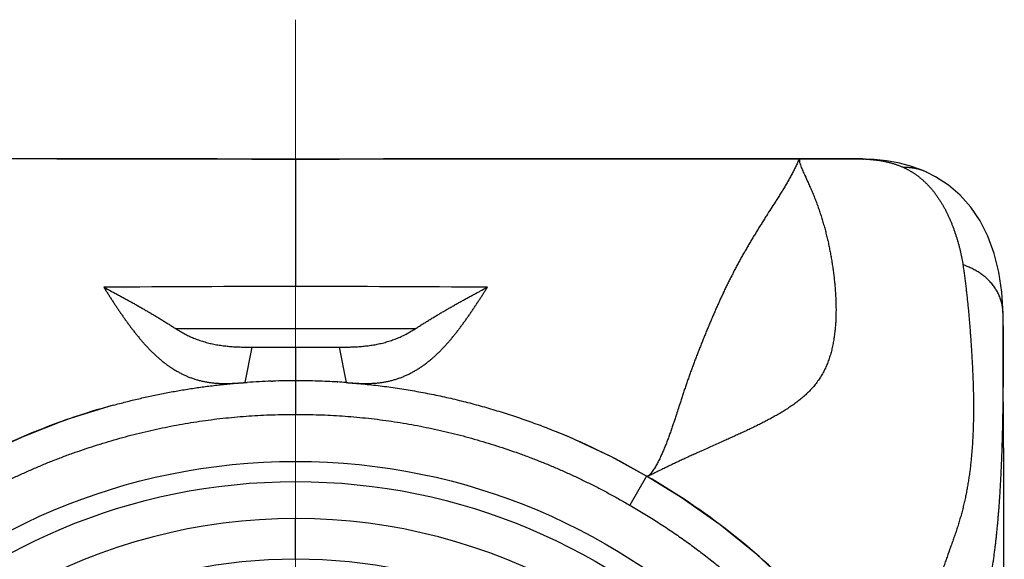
# Model space of a CAD drawing. Header units: millimetres. Extents: x 0 to 594, y 0 to 420.
# Tile 47 of 112: x 171 to 186, y 262 to 270. Entities that reach past the tile are written whole.
import ezdxf

# ---------------------------------------------------------------- set-up
doc = ezdxf.new("R2010")
doc.units = ezdxf.units.MM
doc.header["$LTSCALE"] = 0.257233
doc.linetypes.add('CENTER', pattern=[50.8, 31.75, -6.35, 6.35, -6.35])
doc.layers.add('NoLayerName_001', color=7, linetype='Continuous')
doc.layers.add('NoLayerName_003', color=7, linetype='Continuous')

msp = doc.modelspace()

# ---------------------------------------------------------------- linework, layer by layer
at = {"layer": 'NoLayerName_001', "color": 7, "linetype": 'Continuous', "lineweight": 25}
for p, q in [((174.2863, 267.8698), (167.7841, 267.8699)), ((171.9027, 267.8699), (170.3863, 267.8699)), ((171.9027, 267.8699), (174.1441, 267.8699)), ((175.0416, 267.8683), (174.2863, 267.8698)), ((175.4527, 267.868), (175.0416, 267.8683)), ((175.8549, 267.8683), (175.4527, 267.868)), ((176.7613, 267.8699), (175.8549, 267.8683)), ((183.8576, 267.8693), (176.7613, 267.8699)), ((176.7613, 267.8699), (179.0027, 267.8699)), ((179.0027, 267.8699), (180.5191, 267.8699)), ((180.5191, 267.8699), (180.5677, 267.8699)), ((180.5677, 267.8699), (180.5776, 267.8699)), ((180.5776, 267.8699), (182.9527, 267.8699)), ((182.9527, 267.8699), (183.1212, 267.8699)), ((184.8335, 267.6749), (184.8314, 267.6759)), ((185.9779, 264.5913), (185.9733, 265.572)), ((174.7027, 264.5432), (174.8062, 265.0694)), ((174.8062, 265.0694), (175.4527, 265.0694)), ((175.4527, 265.0694), (176.0992, 265.0694)), ((176.0992, 265.0694), (176.2027, 264.5432)), ((174.6761, 264.5414), (174.7027, 264.5433)), ((174.7027, 264.5433), (174.7192, 264.5445)), ((174.7192, 264.5445), (174.7303, 264.5452)), ((175.0911, 264.5635), (175.1129, 264.5642)), ((176.0721, 264.5517), (176.0795, 264.5513)), ((176.2027, 264.5433), (176.2293, 264.5414)), ((180.6755, 263.1469), (180.6754, 263.1469))]:
    msp.add_line(p, q, dxfattribs=at)
at = {"layer": 'NoLayerName_001', "color": 8, "linetype": 'Continuous', "lineweight": 25}
for p, q in [((175.4527, 267.868), (175.4527, 265.9715)), ((183.1212, 267.8699), (183.1716, 267.8699)), ((183.1716, 267.8699), (183.2845, 267.8698)), ((183.2845, 267.8698), (183.8158, 267.8694)), ((183.816, 267.8694), (183.8158, 267.8694)), ((183.9257, 267.8684), (183.9034, 267.8689)), ((177.2307, 265.3422), (173.6747, 265.3422)), ((175.4527, 265.0694), (175.4527, 264.0695)), ((180.673, 263.1507), (180.4243, 262.7169)), ((175.4527, 261.9199), (175.4527, 262.5199))]:
    msp.add_line(p, q, dxfattribs=at)
at = {"layer": 'NoLayerName_001', "color": 7, "linetype": 'Continuous', "lineweight": 25}
for points in [[(183.9257, 267.8684), (183.9232, 267.8684), (183.9034, 267.8689), (183.8818, 267.8691), (183.8576, 267.8693)], [(184.4161, 267.8124), (184.239, 267.8434), (184.0559, 267.8621), (183.9258, 267.8684)], [(184.8314, 267.6759), (184.7429, 267.7136), (184.5849, 267.7687), (184.4161, 267.8124)], [(185.9734, 265.572), (185.957, 265.8884), (185.9135, 266.186), (185.8439, 266.4641), (185.7496, 266.7193), (185.6324, 266.9488), (185.4937, 267.1527), (185.3357, 267.33), (185.1603, 267.4808), (184.9691, 267.6058), (184.8335, 267.6749)], [(185.9925, 257.9159), (185.9921, 258.7255), (185.9914, 259.5189), (185.9903, 260.2962), (185.9889, 261.0565), (185.9873, 261.799), (185.9853, 262.5242), (185.9831, 263.2333), (185.9779, 264.5913)], [(172.7383, 264.2053), (172.0373, 263.9867), (171.3837, 263.7322), (170.7524, 263.4357), (170.2324, 263.1507)], [(180.673, 263.1507), (180.1494, 263.4375), (179.5177, 263.734), (179.3585, 263.8006)], [(183.0235, 261.3044), (182.8314, 261.5012), (182.3136, 261.983), (181.7654, 262.4283), (181.1885, 262.8344), (180.673, 263.1507)]]:
    msp.add_lwpolyline(points, dxfattribs=at)
for radius in [9.25, 8.95, 7.8]:
    msp.add_circle((175.4527, 254.1199), radius, dxfattribs=at)
at = {"layer": 'NoLayerName_001', "color": 8, "linetype": 'Continuous', "lineweight": 25}
msp.add_arc((183.8275, 265.5189), 2.3509, 87.60099, 88.22439, dxfattribs=at)
at = {"layer": 'NoLayerName_001', "color": 7, "linetype": 'Continuous', "lineweight": 25}
for centre, radius, start, end in [((175.439, -101.1172), 367.0886, 89.997865, 90.442943), ((175.5061, -90.7975), 356.7689, 89.55062, 90.008572), ((175.436, 254.2007), 10.3685, 91.90587, 93.90257), ((175.4516, 253.7228), 10.8467, 89.99404, 91.78941), ((175.4536, 253.6874), 10.8821, 88.47894, 90.00459), ((175.4585, 253.9037), 10.6658, 88.30856, 88.47434), ((175.4658, 254.1212), 10.4481, 86.67331, 88.31356), ((175.4788, 254.3593), 10.2096, 85.93424, 86.62704), ((175.4672, 254.2176), 10.3538, 105.28168, 120.37056), ((175.4267, 254.1945), 10.3795, 59.63927, 67.74055), ((175.5152, 254.1646), 10.361, 43.55865, 60.14479), ((175.4527, 254.1199), 8.4, 35.32547, 151.98352)]:
    msp.add_arc(centre, radius, start, end, dxfattribs=at)
at = {"layer": 'NoLayerName_001', "color": 8, "linetype": 'Continuous', "lineweight": 25}
for points, knots in [([(174.1481, 267.8699), (174.3003, 267.8696), (174.7134, 267.8692), (175.1483, 267.8679), (175.4309, 267.8679), (175.4527, 267.8679)], [0, 0, 0, 0, 0.4565981, 1.2393377, 1.304566, 1.304566, 1.304566, 1.304566]), ([(175.4527, 267.8679), (175.6054, 267.8681), (176.0198, 267.8682), (176.456, 267.8698), (176.7395, 267.8699), (176.7613, 267.8699)], [0, 0, 0, 0, 0.4580194, 1.2431955, 1.3086268, 1.3086268, 1.3086268, 1.3086268]), ([(182.9527, 267.8699), (182.9455, 267.8615), (182.9288, 267.8461), (182.9169, 267.814), (182.9023, 267.7836), (182.8882, 267.7528), (182.8736, 267.7222), (182.8587, 267.6918), (182.8434, 267.6616), (182.8276, 267.6317), (182.8115, 267.6019), (182.7951, 267.5723), (182.7784, 267.5428), (182.7614, 267.5135), (182.7442, 267.4844), (182.7269, 267.4553), (182.7093, 267.4263), (182.6916, 267.3975), (182.6739, 267.3687), (182.656, 267.3399), (182.638, 267.3112), (182.6139, 267.273), (182.5534, 267.1778), (182.4864, 267.0733), (182.42, 266.9684), (182.39, 266.9206), (182.3661, 266.8823), (182.3482, 266.8536), (182.3304, 266.8248), (182.3126, 266.7959), (182.2949, 266.7671), (182.2773, 266.7381), (182.2598, 266.7092), (182.2423, 266.6802), (182.225, 266.6511), (182.2077, 266.622), (182.1906, 266.5928), (182.1735, 266.5635), (182.1565, 266.5342), (182.1396, 266.5049), (182.1285, 266.4853), (182.1229, 266.4755)], [0, 0, 0, 0, 0.0329818, 0.0669028, 0.1007311, 0.1345894, 0.1684535, 0.2023065, 0.2361616, 0.2700214, 0.3038842, 0.3377468, 0.3716067, 0.4054648, 0.4393225, 0.4731803, 0.5070378, 0.5408949, 0.574752, 0.6086091, 0.6424664, 0.6763236, 0.7440372, 0.981034, 1.0487475, 1.1164612, 1.1503182, 1.1841751, 1.218032, 1.2518888, 1.2857457, 1.3196025, 1.3534594, 1.3873164, 1.4211735, 1.4550309, 1.4888889, 1.5227473, 1.5566061, 1.5904651, 1.6243242, 1.6243242, 1.6243242, 1.6243242]), ([(182.9527, 267.8699), (182.9502, 267.8585), (182.9406, 267.8347), (182.9548, 267.7984), (182.9662, 267.7626), (182.9806, 267.7272), (182.9955, 267.6921), (183.0109, 267.6572), (183.037, 267.5994), (183.0638, 267.5418), (183.09, 267.4839), (183.1055, 267.4491), (183.1208, 267.4142), (183.1359, 267.3792), (183.1505, 267.344), (183.1649, 267.3087), (183.1789, 267.2733), (183.1925, 267.2377), (183.2058, 267.202), (183.2188, 267.1661), (183.2315, 267.1302), (183.2438, 267.0941), (183.2558, 267.0579), (183.2675, 267.0217), (183.2788, 266.9853), (183.2899, 266.9488), (183.3006, 266.9122), (183.3111, 266.8756), (183.3212, 266.8388), (183.3311, 266.802), (183.3406, 266.7651), (183.3498, 266.7281), (183.3587, 266.6911), (183.3673, 266.654), (183.3756, 266.6168), (183.3836, 266.5795), (183.3913, 266.5422), (183.3987, 266.5048), (183.4058, 266.4673), (183.4127, 266.4299), (183.417, 266.4048), (183.4192, 266.3923)], [0, 0, 0, 0, 0.0349115, 0.0729975, 0.1111126, 0.149219, 0.1873274, 0.2254351, 0.2635419, 0.377865, 0.4159746, 0.4540834, 0.4921909, 0.5302981, 0.5684068, 0.6065173, 0.6446294, 0.6827426, 0.7208563, 0.7589699, 0.7970825, 0.8351946, 0.8733065, 0.9114184, 0.9495306, 0.9876431, 1.0257557, 1.0638681, 1.1019805, 1.1400928, 1.1782049, 1.2163169, 1.2544287, 1.2925403, 1.3306518, 1.3687635, 1.4068752, 1.4449871, 1.4830987, 1.5212099, 1.5593199, 1.5593199, 1.5593199, 1.5593199]), ([(183.8158, 267.8694), (183.8215, 267.8694), (183.8355, 267.8693), (183.8524, 267.8693), (183.8651, 267.8692), (183.8708, 267.8692), (183.875, 267.8691), (183.8792, 267.8691), (183.8834, 267.869), (183.8877, 267.8689), (183.8919, 267.8689), (183.8961, 267.8687), (183.8989, 267.8687), (183.9003, 267.8686)], [0, 0, 0, 0, 0.016900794, 0.04225359, 0.050704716, 0.054930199, 0.059155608, 0.063380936, 0.067606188, 0.071831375, 0.076056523, 0.080281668, 0.08450686, 0.08450686, 0.08450686, 0.08450686]), ([(183.9259, 267.8677), (183.9283, 267.8676), (183.9332, 267.8674), (183.9405, 267.867), (183.9477, 267.8667), (183.955, 267.8663), (183.9623, 267.8659), (183.9696, 267.8654), (183.9768, 267.865), (183.9841, 267.8645), (183.9914, 267.864), (183.9986, 267.8634), (184.0059, 267.8629), (184.0132, 267.8623), (184.0204, 267.8617), (184.0277, 267.861), (184.0349, 267.8603), (184.0422, 267.8596), (184.0495, 267.8589), (184.0567, 267.8581), (184.0639, 267.8573), (184.0688, 267.8568), (184.0712, 267.8565)], [0, 0, 0, 0, 0.00728688, 0.01457374, 0.02186066, 0.02914771, 0.03643499, 0.04372255, 0.05101037, 0.05829839, 0.06558654, 0.07287478, 0.08016306, 0.08745134, 0.09473956, 0.10202769, 0.10931571, 0.11660357, 0.12389125, 0.13117873, 0.138466, 0.14575304, 0.14575304, 0.14575304, 0.14575304]), ([(184.0712, 267.8565), (184.0785, 267.8556), (184.0932, 267.8539), (184.1151, 267.8509), (184.1371, 267.8477), (184.1589, 267.8441), (184.1808, 267.8403), (184.2026, 267.8361), (184.2243, 267.8316), (184.2459, 267.8268), (184.2675, 267.8216), (184.289, 267.8161), (184.3104, 267.8103), (184.3317, 267.804), (184.3528, 267.7975), (184.3739, 267.7905), (184.3949, 267.7832), (184.4157, 267.7756), (184.4364, 267.7676), (184.4569, 267.7592), (184.4773, 267.7505), (184.4907, 267.7444), (184.4974, 267.7414)], [0, 0, 0, 0, 0.02215217, 0.04431071, 0.06647394, 0.08864053, 0.11080946, 0.13298011, 0.1551522, 0.17732584, 0.19950155, 0.22168023, 0.24386283, 0.26604812, 0.28823415, 0.31041912, 0.33260143, 0.35477967, 0.37695264, 0.39911934, 0.421279, 0.44343109, 0.44343109, 0.44343109, 0.44343109]), ([(184.8314, 267.6759), (184.8261, 267.6782), (184.8157, 267.6829), (184.7999, 267.6894), (184.7839, 267.6956), (184.7677, 267.7014), (184.7514, 267.7068), (184.735, 267.7118), (184.7184, 267.7165), (184.7018, 267.7208), (184.6851, 267.7246), (184.6682, 267.7281), (184.6513, 267.7312), (184.6344, 267.7339), (184.6173, 267.7362), (184.6003, 267.7381), (184.5832, 267.7396), (184.566, 267.7408), (184.5489, 267.7415), (184.5317, 267.7419), (184.5146, 267.7419), (184.5032, 267.7415), (184.4974, 267.7414)], [0, 0, 0, 0, 0.01713388, 0.03427846, 0.05143265, 0.06859523, 0.08576492, 0.10294038, 0.1201202, 0.13730299, 0.15448733, 0.17167182, 0.18885528, 0.20603715, 0.22321679, 0.2403934, 0.25756602, 0.27473356, 0.29189478, 0.30904838, 0.32619292, 0.34332692, 0.34332692, 0.34332692, 0.34332692]), ([(184.4974, 267.7414), (184.5026, 267.7389), (184.5131, 267.7341), (184.5285, 267.7265), (184.5439, 267.7187), (184.5592, 267.7106), (184.5743, 267.7023), (184.5894, 267.6938), (184.6043, 267.6851), (184.619, 267.6761), (184.6337, 267.6669), (184.6481, 267.6575), (184.6625, 267.6479), (184.6767, 267.638), (184.6907, 267.628), (184.7046, 267.6177), (184.7183, 267.6073), (184.7319, 267.5966), (184.7453, 267.5858), (184.7585, 267.5747), (184.7715, 267.5635), (184.7801, 267.5559), (184.7844, 267.5521)], [0, 0, 0, 0, 0.01723048, 0.03447152, 0.05172181, 0.06897998, 0.08624462, 0.1035143, 0.12078755, 0.13806289, 0.15533879, 0.17261373, 0.18988618, 0.2071546, 0.22441745, 0.2416732, 0.25892031, 0.2761581, 0.29338873, 0.3106148, 0.32783874, 0.34506279, 0.34506279, 0.34506279, 0.34506279]), ([(184.7844, 267.5521), (184.7959, 267.5413), (184.8192, 267.5202), (184.8524, 267.4866), (184.8846, 267.4519), (184.9155, 267.4161), (184.9453, 267.3793), (184.9739, 267.3415), (185.0013, 267.303), (185.0276, 267.2637), (185.0528, 267.2237), (185.077, 267.183), (185.1001, 267.1418), (185.1222, 267.1), (185.1433, 267.0578), (185.1635, 267.0151), (185.1828, 266.972), (185.2012, 266.9285), (185.2188, 266.8847), (185.2356, 266.8405), (185.2516, 266.7961), (185.2668, 266.7514), (185.2813, 266.7064), (185.295, 266.6612), (185.308, 266.6158), (185.3203, 266.5701), (185.3319, 266.5243), (185.3426, 266.4783), (185.3526, 266.4321), (185.3617, 266.3858), (185.3701, 266.3394), (185.3748, 266.3082), (185.3773, 266.2927)], [0, 0, 0, 0, 0.0472047, 0.0944467, 0.1417289, 0.1890463, 0.2363866, 0.283731, 0.3310543, 0.3783414, 0.4256046, 0.4728559, 0.5201027, 0.5673484, 0.6145922, 0.6618298, 0.7090557, 0.7562743, 0.8034922, 0.8507139, 0.8979426, 0.9451796, 0.9924248, 1.0396764, 1.0869311, 1.1341842, 1.1814317, 1.2286706, 1.2758989, 1.3231158, 1.3703213, 1.4175168, 1.4175168, 1.4175168, 1.4175168]), ([(182.1229, 266.4755), (182.1173, 266.4656), (182.1062, 266.446), (182.0897, 266.4165), (182.0732, 266.3869), (182.0569, 266.3572), (182.0407, 266.3275), (182.0246, 266.2977), (182.0086, 266.2678), (181.9927, 266.2379), (181.977, 266.208), (181.9613, 266.1779), (181.9458, 266.1478), (181.9304, 266.1177), (181.9151, 266.0875), (181.8999, 266.0572), (181.8849, 266.0269), (181.8699, 265.9965), (181.8551, 265.9661), (181.8404, 265.9356), (181.8258, 265.905), (181.8113, 265.8744), (181.7969, 265.8438), (181.7826, 265.8131), (181.7685, 265.7823), (181.7544, 265.7515), (181.7405, 265.7207), (181.7266, 265.6898), (181.7128, 265.6588), (181.6992, 265.6278), (181.6856, 265.5968), (181.6721, 265.5658), (181.6588, 265.5347), (181.6455, 265.5035), (181.6322, 265.4724), (181.6191, 265.4412), (181.606, 265.4099), (181.5886, 265.3683), (181.567, 265.3161), (181.5456, 265.2639), (181.5329, 265.2326), (181.5286, 265.2221)], [0, 0, 0, 0, 0.0338592, 0.0677185, 0.1015777, 0.1354368, 0.1692959, 0.203155, 0.237014, 0.2708731, 0.3047322, 0.3385913, 0.3724505, 0.4063096, 0.4401687, 0.4740279, 0.5078869, 0.5417459, 0.5756048, 0.6094636, 0.6433223, 0.6771809, 0.7110396, 0.7448982, 0.7787569, 0.8126155, 0.8464741, 0.8803324, 0.9141905, 0.9480483, 0.9819056, 1.0157627, 1.0496198, 1.0834769, 1.1173342, 1.1511917, 1.1850494, 1.2189072, 1.2866232, 1.3543389, 1.3881965, 1.3881965, 1.3881965, 1.3881965]), ([(183.4192, 266.3923), (183.4213, 266.3798), (183.4256, 266.3547), (183.4316, 266.3171), (183.4374, 266.2794), (183.4429, 266.2417), (183.4481, 266.204), (183.453, 266.1662), (183.4577, 266.1283), (183.4621, 266.0905), (183.4662, 266.0526), (183.4699, 266.0146), (183.4734, 265.9767), (183.4766, 265.9387), (183.4794, 265.9006), (183.4819, 265.8626), (183.4841, 265.8245), (183.4859, 265.7865), (183.4874, 265.7484), (183.4885, 265.7102), (183.4892, 265.6721), (183.4895, 265.634), (183.4894, 265.5959), (183.4889, 265.5577), (183.488, 265.5196), (183.4866, 265.4815), (183.4846, 265.4434), (183.4822, 265.4054), (183.4793, 265.3673), (183.4758, 265.3293), (183.4718, 265.2914), (183.4671, 265.2535), (183.4619, 265.2157), (183.456, 265.1779), (183.4494, 265.1403), (183.4421, 265.1028), (183.4341, 265.0655), (183.4254, 265.0283), (183.4157, 264.9914), (183.4054, 264.9547), (183.3977, 264.9304), (183.3939, 264.9183)], [0, 0, 0, 0, 0.0381088, 0.0762171, 0.1143256, 0.1524352, 0.1905469, 0.2286613, 0.2667795, 0.3049012, 0.3430253, 0.3811509, 0.4192772, 0.4574036, 0.4955297, 0.5336554, 0.5717808, 0.6099062, 0.648032, 0.686159, 0.7242883, 0.7624203, 0.8005535, 0.8386865, 0.8768187, 0.9149502, 0.9530818, 0.991215, 1.0293523, 1.0674969, 1.105653, 1.1438258, 1.1820175, 1.2202196, 1.2584229, 1.29662, 1.3348057, 1.3729768, 1.4111328, 1.4492753, 1.4874087, 1.4874087, 1.4874087, 1.4874087]), ([(185.9733, 265.572), (185.973, 265.5831), (185.9727, 265.6053), (185.9697, 265.6385), (185.9652, 265.6715), (185.9591, 265.7044), (185.9513, 265.7369), (185.9419, 265.769), (185.931, 265.8006), (185.9186, 265.8316), (185.9047, 265.8619), (185.8894, 265.8916), (185.8727, 265.9205), (185.8548, 265.9486), (185.8356, 265.9759), (185.8153, 266.0023), (185.7939, 266.0279), (185.7714, 266.0525), (185.748, 266.0762), (185.7236, 266.0989), (185.6983, 266.1206), (185.6723, 266.1414), (185.6454, 266.1612), (185.6178, 266.1799), (185.5896, 266.1977), (185.5607, 266.2144), (185.5313, 266.2301), (185.5014, 266.2447), (185.471, 266.2583), (185.4401, 266.2709), (185.4089, 266.2825), (185.3878, 266.2892), (185.3773, 266.2927)], [0, 0, 0, 0, 0.0332357, 0.0665414, 0.0999046, 0.1333097, 0.1667384, 0.2001705, 0.2335851, 0.2669673, 0.3003269, 0.3336765, 0.3670231, 0.4003693, 0.4337134, 0.4670497, 0.5003708, 0.5336807, 0.5669895, 0.600304, 0.6336277, 0.6669612, 0.7003022, 0.7336463, 0.7669882, 0.8003273, 0.8336622, 0.8669893, 0.9003031, 0.9335961, 0.9668596, 1.0000833, 1.0000833, 1.0000833, 1.0000833]), ([(185.3773, 266.2927), (185.381, 266.2672), (185.3886, 266.2163), (185.3991, 266.1398), (185.4092, 266.0632), (185.4187, 265.9865), (185.4278, 265.9098), (185.4364, 265.833), (185.4446, 265.7562), (185.4523, 265.6793), (185.4597, 265.6024), (185.4667, 265.5255), (185.4734, 265.4485), (185.4797, 265.3715), (185.4857, 265.2945), (185.4914, 265.2175), (185.4968, 265.1404), (185.5018, 265.0633), (185.5066, 264.9862), (185.511, 264.9091), (185.5151, 264.832), (185.519, 264.7548), (185.5225, 264.6777), (185.5257, 264.6005), (185.5285, 264.5233), (185.5308, 264.4461), (185.5326, 264.3689), (185.5338, 264.2916), (185.5345, 264.2144), (185.5346, 264.1371), (185.534, 264.0599), (185.5328, 263.9826), (185.5309, 263.9054), (185.5283, 263.8282), (185.5249, 263.751), (185.5208, 263.6738), (185.5159, 263.5967), (185.5101, 263.5197), (185.5034, 263.4427), (185.496, 263.3658), (185.4901, 263.3146), (185.4873, 263.289)], [0, 0, 0, 0, 0.0772427, 0.1544871, 0.2317343, 0.3089851, 0.3862394, 0.4634969, 0.5407569, 0.618018, 0.6952787, 0.7725369, 0.8497914, 0.9270427, 1.0042915, 1.0815385, 1.1587843, 1.2360294, 1.3132742, 1.3905191, 1.4677644, 1.5450104, 1.6222563, 1.6995013, 1.7767448, 1.8539874, 1.9312301, 2.0084738, 2.085719, 2.162967, 2.2402197, 2.3174768, 2.3947362, 2.4719962, 2.5492561, 2.626516, 2.7037768, 2.7810404, 2.8583085, 2.9355777, 3.0128445, 3.0128445, 3.0128445, 3.0128445]), ([(181.5286, 265.2221), (181.5244, 265.2116), (181.5159, 265.1907), (181.5032, 265.1593), (181.4906, 265.1279), (181.4781, 265.0964), (181.4656, 265.065), (181.4533, 265.0335), (181.4409, 265.0019), (181.4287, 264.9704), (181.4165, 264.9388), (181.4045, 264.9071), (181.3924, 264.8755), (181.3805, 264.8438), (181.3687, 264.8121), (181.3569, 264.7803), (181.3453, 264.7485), (181.3337, 264.7167), (181.3222, 264.6849), (181.3107, 264.653), (181.2994, 264.6211), (181.2882, 264.5891), (181.277, 264.5572), (181.266, 264.5252), (181.255, 264.4932), (181.2441, 264.4611), (181.2332, 264.429), (181.2224, 264.3969), (181.2117, 264.3648), (181.2011, 264.3327), (181.187, 264.2898), (181.1556, 264.1932), (181.1247, 264.0964), (181.0966, 264.0106), (181.086, 263.9785), (181.0754, 263.9463), (181.0646, 263.9142), (181.0538, 263.8822), (181.0428, 263.8501), (181.0317, 263.8181), (181.0241, 263.7969), (181.0204, 263.7862)], [0, 0, 0, 0, 0.0338575, 0.0677147, 0.1015719, 0.1354289, 0.1692858, 0.2031428, 0.2369999, 0.2708571, 0.3047147, 0.3385724, 0.3724303, 0.4062883, 0.4401463, 0.4740043, 0.5078623, 0.5417202, 0.575578, 0.6094357, 0.6432933, 0.6771508, 0.7110083, 0.7448659, 0.7787236, 0.8125813, 0.8464391, 0.880297, 0.9141548, 0.9480125, 0.9818699, 1.0495839, 1.2527242, 1.2865811, 1.3204379, 1.3542948, 1.3881518, 1.422009, 1.4558664, 1.4897239, 1.5235813, 1.5235813, 1.5235813, 1.5235813]), ([(183.3939, 264.9183), (183.3898, 264.9063), (183.3819, 264.8821), (183.3687, 264.8463), (183.3547, 264.8109), (183.3396, 264.7758), (183.3235, 264.7412), (183.3064, 264.7072), (183.2882, 264.6736), (183.269, 264.6407), (183.2488, 264.6083), (183.2275, 264.5767), (183.2052, 264.5457), (183.1819, 264.5155), (183.1577, 264.486), (183.1327, 264.4573), (183.1068, 264.4293), (183.0801, 264.402), (183.0527, 264.3755), (183.0246, 264.3497), (182.996, 264.3245), (182.9668, 264.2999), (182.9371, 264.276), (182.907, 264.2527), (182.8764, 264.2299), (182.8454, 264.2076), (182.8141, 264.1859), (182.7824, 264.1647), (182.7504, 264.1439), (182.7181, 264.1235), (182.6856, 264.1035), (182.6528, 264.0839), (182.6198, 264.0647), (182.5867, 264.0458), (182.5534, 264.0272), (182.52, 264.0088), (182.4864, 263.9908), (182.4527, 263.973), (182.4189, 263.9555), (182.3849, 263.9382), (182.3622, 263.9268), (182.3508, 263.9211)], [0, 0, 0, 0, 0.0381315, 0.0762658, 0.1143994, 0.1525306, 0.1906613, 0.2287965, 0.2669365, 0.3050772, 0.3432162, 0.3813525, 0.4194878, 0.4576252, 0.4957655, 0.533906, 0.5720412, 0.61017, 0.6482986, 0.6864293, 0.7245603, 0.7626857, 0.8008049, 0.8389254, 0.8770532, 0.9151917, 0.9533427, 0.9915056, 1.0296784, 1.067857, 1.1060361, 1.1442088, 1.1823674, 1.2205107, 1.2586421, 1.2967647, 1.3348812, 1.3729937, 1.4111037, 1.4492125, 1.4873208, 1.4873208, 1.4873208, 1.4873208]), ([(170.4847, 262.7191), (170.5349, 262.7479), (170.6349, 262.8061), (170.7871, 262.8896), (170.9406, 262.9708), (171.0956, 263.0492), (171.2519, 263.1249), (171.4095, 263.1978), (171.5684, 263.2679), (171.7285, 263.3352), (171.8898, 263.3996), (172.0522, 263.4612), (172.2156, 263.5198), (172.38, 263.5756), (172.5454, 263.6286), (172.7116, 263.6787), (172.8787, 263.7259), (173.0466, 263.7703), (173.2153, 263.8117), (173.3846, 263.8502), (173.5546, 263.8857), (173.7252, 263.9181), (173.8963, 263.9474), (174.068, 263.9736), (174.2401, 263.9966), (174.4127, 264.0163), (174.5856, 264.0329), (174.7587, 264.0464), (174.9321, 264.0568), (175.1056, 264.0641), (175.2791, 264.0688), (175.3948, 264.069), (175.4527, 264.0695)], [0, 0, 0, 0, 0.1735419, 0.3471347, 0.5207663, 0.6944248, 0.868099, 1.041778, 1.2154517, 1.3891113, 1.5627555, 1.7363899, 1.9100195, 2.0836481, 2.2572788, 2.4309139, 2.6045545, 2.7782004, 2.9518473, 3.125492, 3.2991329, 3.4727705, 3.6464074, 3.8200482, 3.9936997, 4.1673643, 4.3410374, 4.5147112, 4.6883751, 4.8620163, 5.0356192, 5.209166, 5.209166, 5.209166, 5.209166]), ([(175.4527, 264.0695), (175.5105, 264.069), (175.6263, 264.0688), (175.7998, 264.0641), (175.9733, 264.0568), (176.1467, 264.0464), (176.3198, 264.0329), (176.4927, 264.0163), (176.6653, 263.9966), (176.8374, 263.9736), (177.0091, 263.9474), (177.1802, 263.9181), (177.3508, 263.8857), (177.5208, 263.8502), (177.6901, 263.8117), (177.8588, 263.7702), (178.0267, 263.7259), (178.1938, 263.6786), (178.36, 263.6286), (178.5254, 263.5756), (178.6898, 263.5198), (178.8532, 263.4611), (179.0156, 263.3996), (179.1769, 263.3352), (179.337, 263.2679), (179.4959, 263.1978), (179.6536, 263.1249), (179.8099, 263.0492), (179.9649, 262.9708), (180.1184, 262.8897), (180.2705, 262.8061), (180.3705, 262.7478), (180.4207, 262.719)], [0, 0, 0, 0, 0.1735484, 0.3471527, 0.5207954, 0.6944608, 0.8681361, 1.0418108, 1.2154771, 1.3891304, 1.5627732, 1.736412, 1.9100516, 2.0836942, 2.2573404, 2.4309885, 2.604635, 2.7782757, 2.9519107, 3.1255416, 3.2991708, 3.4728016, 3.6464382, 3.8200855, 3.9937491, 4.1674275, 4.3411107, 4.5147882, 4.6884491, 4.862082, 5.0356758, 5.2092187, 5.2092187, 5.2092187, 5.2092187]), ([(182.3508, 263.9211), (182.3395, 263.9155), (182.3167, 263.9041), (182.2825, 263.8874), (182.2482, 263.8708), (182.2138, 263.8543), (182.1794, 263.838), (182.1449, 263.8218), (182.1104, 263.8056), (182.0758, 263.7896), (182.0412, 263.7737), (182.0066, 263.7578), (181.9603, 263.7368), (181.9024, 263.7106), (181.7402, 263.6378), (181.5776, 263.5658), (181.4154, 263.4928), (181.3576, 263.4666), (181.3113, 263.4455), (181.2767, 263.4296), (181.2421, 263.4136), (181.2075, 263.3976), (181.173, 263.3815), (181.1385, 263.3653), (181.104, 263.3491), (181.0696, 263.3328), (181.0352, 263.3163), (181.0008, 263.2998), (180.9665, 263.2832), (180.9323, 263.2665), (180.8981, 263.2497), (180.8525, 263.2272), (180.8071, 263.2045), (180.7728, 263.1878), (180.7614, 263.1823)], [0, 0, 0, 0, 0.0381083, 0.0762166, 0.1143248, 0.1524325, 0.1905395, 0.2286463, 0.2667532, 0.3048604, 0.3429679, 0.381076, 0.4191845, 0.4954026, 0.5716213, 0.9526947, 1.0289076, 1.1051218, 1.1432295, 1.1813375, 1.2194456, 1.2575537, 1.2956618, 1.3337697, 1.3718774, 1.4099848, 1.4480921, 1.4861993, 1.5243063, 1.5624134, 1.6005205, 1.6386278, 1.7148422, 1.7529489, 1.7529489, 1.7529489, 1.7529489]), ([(181.0204, 263.7862), (181.0166, 263.7756), (181.009, 263.7543), (180.9974, 263.7225), (180.9856, 263.6908), (180.9737, 263.6591), (180.9614, 263.6275), (180.9489, 263.5961), (180.9362, 263.5647), (180.9231, 263.5335), (180.9096, 263.5024), (180.8958, 263.4715), (180.8817, 263.4407), (180.8671, 263.4102), (180.852, 263.3798), (180.8364, 263.3498), (180.8203, 263.32), (180.8035, 263.2906), (180.786, 263.2616), (180.7676, 263.2331), (180.7478, 263.2056), (180.7272, 263.1787), (180.7106, 263.1633), (180.7026, 263.1553)], [0, 0, 0, 0, 0.03385768, 0.067716, 0.1015749, 0.13543372, 0.16929229, 0.20315109, 0.23701129, 0.27087368, 0.30473641, 0.33859794, 0.37245775, 0.40631647, 0.44017487, 0.47403442, 0.5079002, 0.54178145, 0.57567382, 0.60954817, 0.64339981, 0.67725568, 0.71110893, 0.71110893, 0.71110893, 0.71110893]), ([(185.4873, 263.289), (185.4841, 263.2635), (185.478, 263.2123), (185.4673, 263.1358), (185.4556, 263.0594), (185.4426, 262.9832), (185.4285, 262.9073), (185.4131, 262.8315), (185.3964, 262.7561), (185.3784, 262.681), (185.3591, 262.6062), (185.3384, 262.5317), (185.3165, 262.4576), (185.2935, 262.3839), (185.2694, 262.3105), (185.2444, 262.2374), (185.2188, 262.1645), (185.1841, 262.0675), (185.1491, 261.9706), (185.1148, 261.8735), (185.0897, 261.8005), (185.0654, 261.7271), (185.0421, 261.6535), (185.0199, 261.5795), (184.9987, 261.5052), (184.9783, 261.4307), (184.9587, 261.356), (184.9398, 261.2811), (184.9215, 261.206), (184.9037, 261.1308), (184.8866, 261.0555), (184.8699, 260.9801), (184.8537, 260.9046), (184.8379, 260.829), (184.8224, 260.7533), (184.8073, 260.6775), (184.7875, 260.5765), (184.7631, 260.45), (184.7389, 260.3236), (184.7194, 260.2225), (184.7094, 260.172), (184.7045, 260.1467)], [0, 0, 0, 0, 0.0772632, 0.1545237, 0.2317849, 0.3090518, 0.3863231, 0.4635938, 0.5408607, 0.6181223, 0.6953794, 0.7726362, 0.8498953, 0.927155, 1.0044088, 1.0816512, 1.1588909, 1.2361345, 1.3906383, 1.4678913, 1.5451369, 1.6223748, 1.6996124, 1.7768573, 1.8541109, 1.9313702, 2.0086288, 2.0858808, 2.1631281, 2.240373, 2.3176166, 2.3948592, 2.4721014, 2.5493445, 2.6265892, 2.7038352, 2.7810818, 2.9355751, 3.0900658, 3.167309, 3.2445502, 3.2445502, 3.2445502, 3.2445502]), ([(180.6799, 263.1461), (180.6796, 263.146), (180.679, 263.146), (180.6781, 263.1461), (180.6772, 263.1462), (180.6763, 263.1465), (180.6757, 263.1467), (180.6755, 263.1469)], [0, 0, 0, 0, 0.0009047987, 0.0018201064, 0.0027327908, 0.0036356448, 0.0045298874, 0.0045298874, 0.0045298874, 0.0045298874]), ([(180.7028, 263.1554), (180.7024, 263.1552), (180.7017, 263.1548), (180.7007, 263.1542), (180.6996, 263.1536), (180.6985, 263.153), (180.6974, 263.1524), (180.6964, 263.1519), (180.6953, 263.1513), (180.6942, 263.1508), (180.6931, 263.1502), (180.692, 263.1497), (180.6908, 263.1492), (180.6897, 263.1487), (180.6886, 263.1483), (180.6874, 263.1478), (180.6863, 263.1474), (180.6851, 263.147), (180.6839, 263.1467), (180.6827, 263.1464), (180.6815, 263.1462), (180.6807, 263.1461), (180.6803, 263.1461)], [0, 0, 0, 0, 0.00122191, 0.002443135, 0.003663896, 0.004884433, 0.00610501, 0.007325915, 0.008547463, 0.00977, 0.010993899, 0.012219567, 0.013447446, 0.014678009, 0.015911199, 0.017145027, 0.018377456, 0.01960704, 0.02083307, 0.022055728, 0.023276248, 0.024497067, 0.024497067, 0.024497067, 0.024497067]), ([(180.7614, 263.1823), (180.7595, 263.1813), (180.7556, 263.1794), (180.7498, 263.1766), (180.744, 263.1739), (180.7391, 263.1716), (180.7352, 263.1697), (180.7323, 263.1684), (180.7294, 263.167), (180.7264, 263.1657), (180.7235, 263.1643), (180.7206, 263.163), (180.7176, 263.1617), (180.7147, 263.1604), (180.7117, 263.1591), (180.7087, 263.1578), (180.7058, 263.1566), (180.7038, 263.1558), (180.7028, 263.1554)], [0, 0, 0, 0, 0.006448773, 0.012897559, 0.019347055, 0.025797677, 0.02902324, 0.032248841, 0.0354744, 0.038699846, 0.041925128, 0.04515021, 0.048375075, 0.051599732, 0.05482421, 0.058048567, 0.06127289, 0.064497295, 0.064497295, 0.064497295, 0.064497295]), ([(180.4207, 262.719), (180.454, 262.6997), (180.5209, 262.6612), (180.6202, 262.6017), (180.7189, 262.5413), (180.8169, 262.4796), (180.9142, 262.4168), (181.0108, 262.3528), (181.1066, 262.2877), (181.2016, 262.2215), (181.2958, 262.1542), (181.3892, 262.0857), (181.4817, 262.0162), (181.5734, 261.9456), (181.6643, 261.8739), (181.7542, 261.8011), (181.8434, 261.7273), (181.9316, 261.6525), (182.0191, 261.5767), (182.1056, 261.4999), (182.1913, 261.4221), (182.276, 261.3433), (182.3599, 261.2635), (182.4427, 261.1828), (182.5246, 261.101), (182.6055, 261.0183), (182.6854, 260.9346), (182.7643, 260.8499), (182.8422, 260.7644), (182.9192, 260.6779), (182.9951, 260.5906), (183.0701, 260.5024), (183.144, 260.4134), (183.2169, 260.3235), (183.2887, 260.2328), (183.3594, 260.1412), (183.4291, 260.0488), (183.4976, 259.9556), (183.565, 259.8615), (183.6314, 259.7667), (183.6746, 259.7028), (183.6963, 259.671)], [0, 0, 0, 0, 0.1157117, 0.2314539, 0.3472207, 0.4630065, 0.5788057, 0.6946127, 0.8104223, 0.9262289, 1.0420273, 1.1578126, 1.2735796, 1.3893244, 1.5050501, 1.620763, 1.7364687, 1.8521727, 1.9678797, 2.0835924, 2.1993087, 2.3150263, 2.4307434, 2.5464591, 2.662173, 2.7778862, 2.8936001, 3.0093156, 3.1250329, 3.2407517, 3.3564708, 3.472189, 3.5879054, 3.7036196, 3.8193319, 3.935043, 4.0507541, 4.1664665, 4.2821813, 4.3978991, 4.5136201, 4.5136201, 4.5136201, 4.5136201])]:
    msp.add_open_spline(points, degree=3, knots=knots, dxfattribs=at)
at = {"layer": 'NoLayerName_001', "color": 7, "linetype": 'Continuous', "lineweight": 25}
for points, knots in [([(172.6012, 265.9605), (172.6107, 265.9453), (172.6297, 265.9149), (172.6585, 265.8695), (172.6874, 265.8241), (172.7166, 265.7789), (172.746, 265.7338), (172.7756, 265.6889), (172.8054, 265.6441), (172.8355, 265.5996), (172.8659, 265.5552), (172.8967, 265.511), (172.9277, 265.467), (172.9592, 265.4234), (172.9911, 265.38), (173.0234, 265.3371), (173.0563, 265.2945), (173.0898, 265.2523), (173.1238, 265.2106), (173.1585, 265.1694), (173.1938, 265.1288), (173.2299, 265.0888), (173.2668, 265.0496), (173.3044, 265.0111), (173.3429, 264.9735), (173.3824, 264.9368), (173.4227, 264.9011), (173.464, 264.8665), (173.5062, 264.8331), (173.5495, 264.8009), (173.5937, 264.7702), (173.6389, 264.7409), (173.6852, 264.7132), (173.7324, 264.6871), (173.7805, 264.6629), (173.8295, 264.6405), (173.8794, 264.6201), (173.9301, 264.6018), (173.9815, 264.5856), (174.0335, 264.5713), (174.0687, 264.5638), (174.0862, 264.5598)], [0, 0, 0, 0, 0.0537955, 0.1075919, 0.1613888, 0.2151861, 0.268984, 0.3227827, 0.3765832, 0.4303865, 0.484194, 0.5380055, 0.5918177, 0.6456283, 0.6994366, 0.7532433, 0.807051, 0.8608645, 0.9146904, 0.9685298, 1.0223734, 1.0762142, 1.1300493, 1.1838803, 1.2377139, 1.2915619, 1.3454293, 1.3993024, 1.4531713, 1.5070333, 1.5608935, 1.6147648, 1.668657, 1.7225554, 1.7764473, 1.830328, 1.8842013, 1.938079, 1.9919658, 2.0458575, 2.0997461, 2.0997461, 2.0997461, 2.0997461]), ([(172.6012, 265.9605), (172.6376, 265.9411), (172.6924, 265.9121), (172.7652, 265.8731), (172.8198, 265.8437), (172.8742, 265.8142), (172.9286, 265.7845), (172.9829, 265.7547), (173.0371, 265.7246), (173.0911, 265.6943), (173.1451, 265.6638), (173.1988, 265.633), (173.2525, 265.6019), (173.3059, 265.5706), (173.3592, 265.5389), (173.4123, 265.507), (173.4652, 265.4747), (173.5179, 265.4422), (173.5704, 265.4092), (173.6227, 265.376), (173.6573, 265.3534), (173.6747, 265.3422)], [0, 0, 0, 0, 0.1239178, 0.1858776, 0.2478375, 0.3097974, 0.3717572, 0.4337172, 0.4956778, 0.5576397, 0.6196036, 0.6815708, 0.7435407, 0.8055119, 0.8674831, 0.9294531, 0.9914213, 1.053387, 1.1153502, 1.1773108, 1.2392694, 1.2392694, 1.2392694, 1.2392694]), ([(177.2307, 265.3422), (177.2481, 265.3534), (177.2827, 265.376), (177.335, 265.4092), (177.3875, 265.4422), (177.4402, 265.4747), (177.4931, 265.507), (177.5462, 265.5389), (177.5995, 265.5706), (177.6529, 265.6019), (177.7066, 265.633), (177.7603, 265.6638), (177.8143, 265.6943), (177.8683, 265.7246), (177.9225, 265.7546), (177.9768, 265.7845), (178.0312, 265.8142), (178.0856, 265.8437), (178.1402, 265.8731), (178.213, 265.9121), (178.2678, 265.9411), (178.3042, 265.9605)], [0, 0, 0, 0, 0.0619584, 0.1239189, 0.1858819, 0.2478475, 0.3098154, 0.3717853, 0.4337563, 0.4957273, 0.5576971, 0.6196641, 0.6816279, 0.7435896, 0.8055501, 0.86751, 0.9294696, 0.9914294, 1.0533891, 1.1153488, 1.2392662, 1.2392662, 1.2392662, 1.2392662]), ([(177.9776, 265.4671), (177.988, 265.4817), (178.0088, 265.511), (178.0394, 265.5552), (178.0699, 265.5995), (178.1, 265.6441), (178.1298, 265.6889), (178.1594, 265.7338), (178.1888, 265.7789), (178.218, 265.8241), (178.2469, 265.8695), (178.2757, 265.9149), (178.2947, 265.9453), (178.3042, 265.9605)], [0, 0, 0, 0, 0.05381227, 0.1076238, 0.16143141, 0.21523482, 0.26903548, 0.32283448, 0.37663258, 0.43043018, 0.48422741, 0.5380241, 0.59181982, 0.59181982, 0.59181982, 0.59181982]), ([(173.6747, 265.3422), (173.6857, 265.3352), (173.7078, 265.3209), (173.7416, 265.3007), (173.7759, 265.2812), (173.8107, 265.2626), (173.846, 265.2448), (173.8816, 265.2279), (173.9177, 265.212), (173.9542, 265.1969), (173.9911, 265.1829), (174.0283, 265.1697), (174.0658, 265.1575), (174.1036, 265.1462), (174.1416, 265.1358), (174.1799, 265.1263), (174.2183, 265.1177), (174.257, 265.11), (174.2958, 265.103), (174.3347, 265.0969), (174.3737, 265.0915), (174.4129, 265.0868), (174.4521, 265.0828), (174.4913, 265.0795), (174.5306, 265.0767), (174.5699, 265.0744), (174.6093, 265.0727), (174.6487, 265.0714), (174.688, 265.0704), (174.7274, 265.0698), (174.7668, 265.0695), (174.793, 265.0695), (174.8062, 265.0694)], [0, 0, 0, 0, 0.0393929, 0.0788141, 0.1182562, 0.1577126, 0.1971769, 0.2366432, 0.2761062, 0.3155615, 0.355006, 0.3944424, 0.4338745, 0.4733045, 0.512733, 0.552159, 0.5915802, 0.6309929, 0.6703966, 0.7097973, 0.7491992, 0.7886041, 0.8280112, 0.8674177, 0.9068185, 0.9462096, 0.9855948, 1.0249779, 1.0643608, 1.1037439, 1.1431263, 1.1825059, 1.1825059, 1.1825059, 1.1825059]), ([(176.0992, 265.0694), (176.1123, 265.0695), (176.1386, 265.0695), (176.178, 265.0698), (176.2174, 265.0704), (176.2567, 265.0714), (176.2961, 265.0727), (176.3354, 265.0744), (176.3748, 265.0767), (176.4141, 265.0795), (176.4533, 265.0828), (176.4925, 265.0868), (176.5317, 265.0915), (176.5707, 265.0969), (176.6096, 265.103), (176.6484, 265.11), (176.6871, 265.1177), (176.7255, 265.1263), (176.7638, 265.1358), (176.8018, 265.1462), (176.8396, 265.1575), (176.8771, 265.1697), (176.9143, 265.1829), (176.9512, 265.1969), (176.9876, 265.212), (177.0237, 265.2279), (177.0594, 265.2448), (177.0947, 265.2626), (177.1295, 265.2812), (177.1637, 265.3007), (177.1976, 265.3209), (177.2196, 265.3352), (177.2307, 265.3422)], [0, 0, 0, 0, 0.0393797, 0.0787622, 0.1181454, 0.1575284, 0.1969116, 0.2362969, 0.2756882, 0.3150891, 0.3544956, 0.3939028, 0.4333078, 0.4727099, 0.5121107, 0.5515145, 0.5909273, 0.6303486, 0.6697748, 0.7092034, 0.7486335, 0.7880657, 0.8275022, 0.8669467, 0.9064021, 0.9458652, 0.9853316, 1.0247959, 1.0642524, 1.1036947, 1.143116, 1.182509, 1.182509, 1.182509, 1.182509]), ([(176.2294, 264.5412), (176.2473, 264.54), (176.283, 264.5373), (176.3367, 264.534), (176.3905, 264.5313), (176.4443, 264.5296), (176.4981, 264.529), (176.5519, 264.5298), (176.6057, 264.5321), (176.6595, 264.536), (176.713, 264.5418), (176.7663, 264.5496), (176.8193, 264.5595), (176.8718, 264.5715), (176.9239, 264.5856), (176.9753, 264.6018), (177.0259, 264.6201), (177.0758, 264.6405), (177.1249, 264.6629), (177.173, 264.6871), (177.2202, 264.7132), (177.2664, 264.7409), (177.3117, 264.7702), (177.3559, 264.8009), (177.3991, 264.8331), (177.4414, 264.8665), (177.4827, 264.9011), (177.523, 264.9368), (177.5624, 264.9735), (177.601, 265.0111), (177.6386, 265.0496), (177.6755, 265.0888), (177.7116, 265.1288), (177.7469, 265.1694), (177.7816, 265.2106), (177.8156, 265.2523), (177.8491, 265.2945), (177.8819, 265.3371), (177.9143, 265.38), (177.9462, 265.4234), (177.9671, 265.4525), (177.9776, 265.4671)], [0, 0, 0, 0, 0.0538008, 0.1076059, 0.1614097, 0.215215, 0.2690363, 0.3228849, 0.3767403, 0.4305879, 0.4844283, 0.5382782, 0.5921527, 0.6460416, 0.6999335, 0.7538205, 0.8076981, 0.8615715, 0.9154523, 0.9693444, 1.0232431, 1.0771357, 1.1310076, 1.1848682, 1.2387306, 1.2925998, 1.3464729, 1.4003403, 1.4541882, 1.5080218, 1.5618529, 1.6156882, 1.6695293, 1.7233734, 1.7772133, 1.8310396, 1.8848535, 1.9386616, 1.9924685, 2.0462769, 2.1000877, 2.1000877, 2.1000877, 2.1000877]), ([(185.9744, 265.388), (185.9746, 265.34), (185.975, 265.2439), (185.9752, 265.0999), (185.9752, 264.9558), (185.975, 264.8117), (185.9744, 264.6676), (185.9734, 264.5236), (185.9722, 264.3795), (185.9705, 264.2354), (185.9688, 264.1154), (185.9671, 264.0194), (185.9657, 263.9473), (185.9642, 263.8753), (185.9625, 263.8033), (185.9606, 263.7313), (185.9586, 263.6593), (185.9564, 263.5873), (185.954, 263.5153), (185.9515, 263.4433), (185.9487, 263.3713), (185.9457, 263.2993), (185.9425, 263.2274), (185.939, 263.1554), (185.9353, 263.0835), (185.9313, 263.0115), (185.9271, 262.9396), (185.9226, 262.8677), (185.9178, 262.7958), (185.9127, 262.724), (185.9073, 262.6521), (185.9015, 262.5803), (185.8954, 262.5085), (185.8889, 262.4368), (185.8821, 262.3651), (185.8748, 262.2934), (185.8672, 262.2218), (185.8591, 262.1502), (185.8505, 262.0786), (185.8416, 262.0072), (185.8351, 261.9596), (185.8319, 261.9358)], [0, 0, 0, 0, 0.1440713, 0.2881429, 0.4322147, 0.5762867, 0.7203592, 0.8644324, 1.008506, 1.1525794, 1.2966524, 1.3686889, 1.4407254, 1.512762, 1.5847991, 1.6568367, 1.7288749, 1.8009135, 1.8729521, 1.9449907, 2.017029, 2.0890672, 2.1611053, 2.2331434, 2.3051819, 2.3772211, 2.4492613, 2.5213021, 2.5933429, 2.6653836, 2.737424, 2.8094641, 2.8815042, 2.9535449, 3.0255867, 3.0976302, 3.1696744, 3.2417185, 3.3137619, 3.3858046, 3.457847, 3.457847, 3.457847, 3.457847]), ([(172.7383, 264.2053), (172.77, 264.2139), (172.8333, 264.2311), (172.9286, 264.2557), (173.0242, 264.2796), (173.12, 264.3025), (173.216, 264.3246), (173.3122, 264.3457), (173.4086, 264.3659), (173.5052, 264.3852), (173.602, 264.4035), (173.6989, 264.4209), (173.7961, 264.4373), (173.8934, 264.4527), (173.9908, 264.4672), (174.0884, 264.4807), (174.1861, 264.4933), (174.2839, 264.5048), (174.3818, 264.5155), (174.4798, 264.5251), (174.5779, 264.5339), (174.6433, 264.5388), (174.6761, 264.5414)], [0, 0, 0, 0, 0.098458, 0.1969269, 0.295405, 0.3938903, 0.4923815, 0.5908772, 0.6893763, 0.7878781, 0.886382, 0.9848877, 1.0833949, 1.1819025, 1.2804091, 1.3789133, 1.4774137, 1.5759086, 1.6743967, 1.7728764, 1.871346, 1.969804, 1.969804, 1.969804, 1.969804]), ([(174.0862, 264.5598), (174.1038, 264.5566), (174.139, 264.5494), (174.1924, 264.5419), (174.2459, 264.536), (174.2996, 264.5321), (174.3534, 264.5298), (174.4073, 264.529), (174.4611, 264.5296), (174.5149, 264.5313), (174.5686, 264.534), (174.6223, 264.5373), (174.6581, 264.54), (174.676, 264.5412)], [0, 0, 0, 0, 0.05387421, 0.10772375, 0.16156383, 0.21541125, 0.26926646, 0.32311493, 0.37693609, 0.43074119, 0.48454469, 0.53834959, 0.59215011, 0.59215011, 0.59215011, 0.59215011]), ([(176.2293, 264.5414), (176.2722, 264.5379), (176.358, 264.5315), (176.4866, 264.5193), (176.615, 264.5057), (176.7432, 264.4904), (176.8712, 264.4735), (176.999, 264.4548), (177.1266, 264.4346), (177.2538, 264.4126), (177.3808, 264.389), (177.5075, 264.3638), (177.6338, 264.337), (177.7599, 264.3086), (177.8855, 264.2787), (178.0108, 264.2472), (178.1357, 264.2141), (178.2602, 264.1796), (178.3843, 264.1435), (178.5079, 264.1059), (178.631, 264.0669), (178.7537, 264.0263), (178.8758, 263.9842), (178.9974, 263.9406), (179.1184, 263.8955), (179.2388, 263.849), (179.3186, 263.8166), (179.3585, 263.8006)], [0, 0, 0, 0, 0.1290999, 0.2582143, 0.38734, 0.5164741, 0.6456137, 0.7747563, 0.9038997, 1.033045, 1.1621942, 1.2913491, 1.4205108, 1.5496797, 1.6788562, 1.8080397, 1.9372294, 2.066424, 2.195621, 2.3248167, 2.4540076, 2.5831903, 2.7123619, 2.8415196, 2.9706609, 3.0997837, 3.228886, 3.228886, 3.228886, 3.228886]), ([(185.8319, 261.9358), (185.8286, 261.912), (185.822, 261.8644), (185.8114, 261.7931), (185.8002, 261.722), (185.7885, 261.6509), (185.7761, 261.5799), (185.7631, 261.509), (185.7494, 261.4383), (185.735, 261.3677), (185.7199, 261.2973), (185.704, 261.227), (185.6873, 261.1569), (185.6698, 261.087), (185.6515, 261.0173), (185.6322, 260.9479), (185.6121, 260.8787), (185.591, 260.8098), (185.569, 260.7412), (185.5459, 260.6729), (185.5219, 260.605), (185.4967, 260.5375), (185.4705, 260.4704), (185.443, 260.4038), (185.4143, 260.3377), (185.3843, 260.2722), (185.3526, 260.2074), (185.3191, 260.1436), (185.2833, 260.081), (185.2451, 260.0199), (185.2041, 259.9605), (185.1602, 259.9033), (185.113, 259.8487), (185.063, 259.7967), (185.0104, 259.7473), (184.9556, 259.7005), (184.8991, 259.6558), (184.8416, 259.6124), (184.7834, 259.5699), (184.7251, 259.5277), (184.6866, 259.4989), (184.6674, 259.4845)], [0, 0, 0, 0, 0.072043, 0.1440879, 0.2161351, 0.2881828, 0.3602299, 0.4322759, 0.5043211, 0.5763667, 0.6484145, 0.7204639, 0.792513, 0.8645611, 0.9366087, 1.0086571, 1.080708, 1.1527591, 1.2248086, 1.2968564, 1.3689038, 1.4409521, 1.5130004, 1.5850508, 1.6571098, 1.7291805, 1.8012461, 1.8733067, 1.9453936, 2.0175174, 2.0896236, 2.1617009, 2.2337898, 2.3059031, 2.3780055, 2.4500581, 2.5221118, 2.594177, 2.6662235, 2.738254, 2.8102779, 2.8102779, 2.8102779, 2.8102779])]:
    msp.add_open_spline(points, degree=3, knots=knots, dxfattribs=at)
at = {"layer": 'NoLayerName_003', "color": 2, "linetype": 'CENTER', "lineweight": 13}
msp.add_line((175.4527, 269.9416), (175.4527, 218.1235), dxfattribs=at)

doc.saveas('drawing.dxf')
